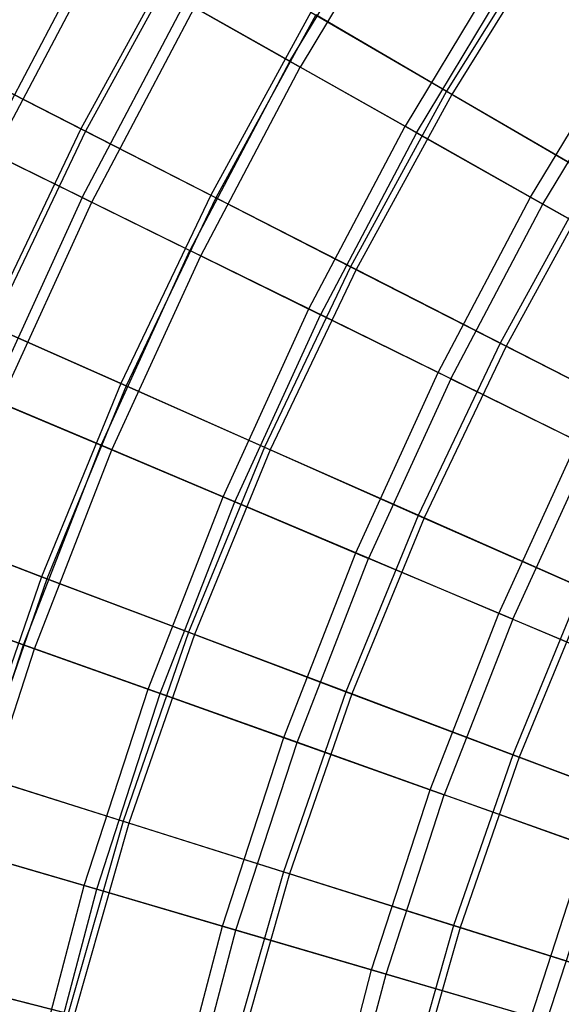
# Model space of a CAD drawing. Extents: x 0.1 to 12.1, y -6 to 6.
# Tile 29 of 256: x 1.5 to 2.2, y 1.2 to 2.4. Entities that reach past the tile are written whole.
import ezdxf

# ---------------------------------------------------------------- set-up
doc = ezdxf.new("R2010")
doc.units = 0
doc.header["$LTSCALE"] = 2.54
doc.layers.get('0').update_dxf_attribs({"linetype": 'CONTINUOUS'})

# ---------------------------------------------------------------- blocks, each defined once
blk = doc.blocks.new('DROPS_COLOR_B-11195_STL')
at = {"color": 0}
for p, q in [((1.8529, 2.3758, 10.6389), (1.9954, 2.6122, 10.6389)), ((1.8529, 2.3758, 10.6389), (1.9954, 2.6122, 10.6389)), ((2.0083, 2.6039, 4.7214), (1.8662, 2.3683, 4.7214)), ((2.0083, 2.6039, 4.7214), (1.8662, 2.3683, 4.7214)), ((1.4604, 2.2615, 10.0567), (1.597, 2.5203, 10.0567)), ((1.4604, 2.2615, 10.0567), (1.597, 2.5203, 10.0567)), ((1.4715, 2.256, 5.3021), (1.6078, 2.5143, 5.3021)), ((1.4715, 2.256, 5.3021), (1.6078, 2.5143, 5.3021)), ((2.1389, 2.5199, 10.9169), (2.0015, 2.292, 10.9169)), ((2.1389, 2.5199, 10.9169), (2.0015, 2.292, 10.9169)), ((2.0161, 2.2837, 4.4442), (2.153, 2.5109, 4.4442)), ((2.0161, 2.2837, 4.4442), (2.153, 2.5109, 4.4442)), ((1.5851, 2.2002, 10.3518), (1.718, 2.4521, 10.3518)), ((1.5851, 2.2002, 10.3518), (1.718, 2.4521, 10.3518)), ((1.8529, 2.3758, 10.6389), (1.718, 2.4521, 10.3518)), ((1.8529, 2.3758, 10.6389), (1.718, 2.4521, 10.3518)), ((1.5975, 2.1941, 5.0076), (1.73, 2.4453, 5.0076)), ((1.5975, 2.1941, 5.0076), (1.73, 2.4453, 5.0076)), ((1.73, 2.4453, 5.0076), (1.8662, 2.3683, 4.7214)), ((1.73, 2.4453, 5.0076), (1.8662, 2.3683, 4.7214)), ((2.1632, 2.2006, 11.1851), (2.2952, 2.4195, 11.1851)), ((2.1632, 2.2006, 11.1851), (2.2952, 2.4195, 11.1851)), ((2.179, 2.1917, 4.177), (2.3104, 2.4097, 4.177)), ((2.179, 2.1917, 4.177), (2.3104, 2.4097, 4.177)), ((1.8529, 2.3758, 10.6389), (1.7241, 2.1318, 10.6389)), ((1.8529, 2.3758, 10.6389), (1.7241, 2.1318, 10.6389)), ((1.8529, 2.3758, 10.6389), (2.0015, 2.292, 10.9169)), ((1.8529, 2.3758, 10.6389), (2.0015, 2.292, 10.9169)), ((1.7379, 2.125, 4.7214), (1.8662, 2.3683, 4.7214)), ((1.7379, 2.125, 4.7214), (1.8662, 2.3683, 4.7214)), ((2.0161, 2.2837, 4.4442), (1.8662, 2.3683, 4.7214)), ((2.0161, 2.2837, 4.4442), (1.8662, 2.3683, 4.7214)), ((1.8772, 2.0565, 10.9169), (2.0015, 2.292, 10.9169)), ((1.8772, 2.0565, 10.9169), (2.0015, 2.292, 10.9169)), ((2.1632, 2.2006, 11.1851), (2.0015, 2.292, 10.9169)), ((2.1632, 2.2006, 11.1851), (2.0015, 2.292, 10.9169)), ((2.0161, 2.2837, 4.4442), (1.8923, 2.0491, 4.4442)), ((2.0161, 2.2837, 4.4442), (1.8923, 2.0491, 4.4442)), ((2.0161, 2.2837, 4.4442), (2.179, 2.1917, 4.177)), ((2.0161, 2.2837, 4.4442), (2.179, 2.1917, 4.177)), ((1.5851, 2.2002, 10.3518), (1.4604, 2.2615, 10.0567)), ((1.5851, 2.2002, 10.3518), (1.4604, 2.2615, 10.0567)), ((1.4715, 2.256, 5.3021), (1.5975, 2.1941, 5.0076)), ((1.4715, 2.256, 5.3021), (1.5975, 2.1941, 5.0076)), ((1.5851, 2.2002, 10.3518), (1.4668, 1.9411, 10.3518)), ((1.5851, 2.2002, 10.3518), (1.4668, 1.9411, 10.3518)), ((1.5851, 2.2002, 10.3518), (1.7241, 2.1318, 10.6389)), ((1.5851, 2.2002, 10.3518), (1.7241, 2.1318, 10.6389)), ((2.0439, 1.9746, 11.1851), (2.1632, 2.2006, 11.1851)), ((2.0439, 1.9746, 11.1851), (2.1632, 2.2006, 11.1851)), ((2.3376, 2.1022, 11.4426), (2.1632, 2.2006, 11.1851)), ((2.3376, 2.1022, 11.4426), (2.1632, 2.2006, 11.1851)), ((1.4795, 1.9357, 5.0076), (1.5975, 2.1941, 5.0076)), ((1.4795, 1.9357, 5.0076), (1.5975, 2.1941, 5.0076)), ((1.5975, 2.1941, 5.0076), (1.7379, 2.125, 4.7214)), ((1.5975, 2.1941, 5.0076), (1.7379, 2.125, 4.7214)), ((2.0602, 1.9666, 4.177), (2.179, 2.1917, 4.177)), ((2.0602, 1.9666, 4.177), (2.179, 2.1917, 4.177)), ((2.179, 2.1917, 4.177), (2.3545, 2.0926, 3.9205)), ((2.179, 2.1917, 4.177), (2.3545, 2.0926, 3.9205)), ((1.6095, 1.8808, 10.6389), (1.7241, 2.1318, 10.6389)), ((1.6095, 1.8808, 10.6389), (1.7241, 2.1318, 10.6389)), ((1.6236, 1.8748, 4.7214), (1.7379, 2.125, 4.7214)), ((1.6236, 1.8748, 4.7214), (1.7379, 2.125, 4.7214)), ((1.8772, 2.0565, 10.9169), (1.7241, 2.1318, 10.6389)), ((1.8772, 2.0565, 10.9169), (1.7241, 2.1318, 10.6389)), ((1.7379, 2.125, 4.7214), (1.8923, 2.0491, 4.4442)), ((1.7379, 2.125, 4.7214), (1.8923, 2.0491, 4.4442)), ((1.7667, 1.8144, 10.9169), (1.8772, 2.0565, 10.9169)), ((1.7667, 1.8144, 10.9169), (1.8772, 2.0565, 10.9169)), ((2.0439, 1.9746, 11.1851), (1.8772, 2.0565, 10.9169)), ((2.0439, 1.9746, 11.1851), (1.8772, 2.0565, 10.9169)), ((1.7821, 1.8079, 4.4442), (1.8923, 2.0491, 4.4442)), ((1.7821, 1.8079, 4.4442), (1.8923, 2.0491, 4.4442)), ((2.0602, 1.9666, 4.177), (1.8923, 2.0491, 4.4442)), ((2.0602, 1.9666, 4.177), (1.8923, 2.0491, 4.4442)), ((1.9377, 1.7421, 11.1851), (2.0439, 1.9746, 11.1851)), ((1.9377, 1.7421, 11.1851), (2.0439, 1.9746, 11.1851)), ((2.2236, 1.8862, 11.4426), (2.0439, 1.9746, 11.1851)), ((2.2236, 1.8862, 11.4426), (2.0439, 1.9746, 11.1851)), ((2.0602, 1.9666, 4.177), (1.9544, 1.735, 4.177)), ((2.0602, 1.9666, 4.177), (1.9544, 1.735, 4.177)), ((2.0602, 1.9666, 4.177), (2.2411, 1.8776, 3.9205)), ((2.0602, 1.9666, 4.177), (2.2411, 1.8776, 3.9205)), ((1.6095, 1.8808, 10.6389), (1.4668, 1.9411, 10.3518)), ((1.6095, 1.8808, 10.6389), (1.4668, 1.9411, 10.3518)), ((1.4795, 1.9357, 5.0076), (1.6236, 1.8748, 4.7214)), ((1.4795, 1.9357, 5.0076), (1.6236, 1.8748, 4.7214)), ((1.5094, 1.6237, 10.6389), (1.6095, 1.8808, 10.6389)), ((1.5094, 1.6237, 10.6389), (1.6095, 1.8808, 10.6389)), ((1.7667, 1.8144, 10.9169), (1.6095, 1.8808, 10.6389)), ((1.7667, 1.8144, 10.9169), (1.6095, 1.8808, 10.6389)), ((2.1222, 1.6641, 11.4426), (2.2236, 1.8862, 11.4426)), ((2.1222, 1.6641, 11.4426), (2.2236, 1.8862, 11.4426)), ((1.5238, 1.6185, 4.7214), (1.6236, 1.8748, 4.7214)), ((1.5238, 1.6185, 4.7214), (1.6236, 1.8748, 4.7214)), ((1.6236, 1.8748, 4.7214), (1.7821, 1.8079, 4.4442)), ((1.6236, 1.8748, 4.7214), (1.7821, 1.8079, 4.4442)), ((2.1401, 1.6566, 3.9205), (2.2411, 1.8776, 3.9205)), ((2.1401, 1.6566, 3.9205), (2.2411, 1.8776, 3.9205)), ((1.6701, 1.5663, 10.9169), (1.7667, 1.8144, 10.9169)), ((1.6701, 1.5663, 10.9169), (1.7667, 1.8144, 10.9169)), ((1.6859, 1.5607, 4.4442), (1.7821, 1.8079, 4.4442)), ((1.6859, 1.5607, 4.4442), (1.7821, 1.8079, 4.4442)), ((1.9377, 1.7421, 11.1851), (1.7667, 1.8144, 10.9169)), ((1.9377, 1.7421, 11.1851), (1.7667, 1.8144, 10.9169)), ((1.7821, 1.8079, 4.4442), (1.9544, 1.735, 4.177)), ((1.7821, 1.8079, 4.4442), (1.9544, 1.735, 4.177)), ((1.845, 1.5039, 11.1851), (1.9377, 1.7421, 11.1851)), ((1.845, 1.5039, 11.1851), (1.9377, 1.7421, 11.1851)), ((2.1222, 1.6641, 11.4426), (1.9377, 1.7421, 11.1851)), ((2.1222, 1.6641, 11.4426), (1.9377, 1.7421, 11.1851)), ((1.8621, 1.4978, 4.177), (1.9544, 1.735, 4.177)), ((1.8621, 1.4978, 4.177), (1.9544, 1.735, 4.177)), ((2.1401, 1.6566, 3.9205), (1.9544, 1.735, 4.177)), ((2.1401, 1.6566, 3.9205), (1.9544, 1.735, 4.177)), ((1.5094, 1.6237, 10.6389), (1.3634, 1.6757, 10.3518)), ((1.5094, 1.6237, 10.6389), (1.3634, 1.6757, 10.3518)), ((1.3765, 1.6711, 5.0076), (1.5238, 1.6185, 4.7214)), ((1.3765, 1.6711, 5.0076), (1.5238, 1.6185, 4.7214)), ((2.0336, 1.4366, 11.4426), (2.1222, 1.6641, 11.4426)), ((2.0336, 1.4366, 11.4426), (2.1222, 1.6641, 11.4426)), ((2.3195, 1.5808, 11.6886), (2.1222, 1.6641, 11.4426)), ((2.3195, 1.5808, 11.6886), (2.1222, 1.6641, 11.4426)), ((2.1401, 1.6566, 3.9205), (2.0519, 1.4301, 3.9205)), ((2.1401, 1.6566, 3.9205), (2.0519, 1.4301, 3.9205)), ((2.1401, 1.6566, 3.9205), (2.3386, 1.5727, 3.6756)), ((2.1401, 1.6566, 3.9205), (2.3386, 1.5727, 3.6756)), ((1.4241, 1.3612, 10.6389), (1.5094, 1.6237, 10.6389)), ((1.4241, 1.3612, 10.6389), (1.5094, 1.6237, 10.6389)), ((1.4388, 1.3569, 4.7214), (1.5238, 1.6185, 4.7214)), ((1.4388, 1.3569, 4.7214), (1.5238, 1.6185, 4.7214)), ((1.6701, 1.5663, 10.9169), (1.5094, 1.6237, 10.6389)), ((1.6701, 1.5663, 10.9169), (1.5094, 1.6237, 10.6389)), ((1.5238, 1.6185, 4.7214), (1.6859, 1.5607, 4.4442)), ((1.5238, 1.6185, 4.7214), (1.6859, 1.5607, 4.4442)), ((1.5878, 1.3131, 10.9169), (1.6701, 1.5663, 10.9169)), ((1.5878, 1.3131, 10.9169), (1.6701, 1.5663, 10.9169)), ((1.845, 1.5039, 11.1851), (1.6701, 1.5663, 10.9169)), ((1.845, 1.5039, 11.1851), (1.6701, 1.5663, 10.9169)), ((1.6039, 1.3084, 4.4442), (1.6859, 1.5607, 4.4442)), ((1.6039, 1.3084, 4.4442), (1.6859, 1.5607, 4.4442)), ((1.6859, 1.5607, 4.4442), (1.8621, 1.4978, 4.177)), ((1.6859, 1.5607, 4.4442), (1.8621, 1.4978, 4.177)), ((1.766, 1.2608, 11.1851), (1.845, 1.5039, 11.1851)), ((1.766, 1.2608, 11.1851), (1.845, 1.5039, 11.1851)), ((1.7834, 1.2557, 4.177), (1.8621, 1.4978, 4.177)), ((1.7834, 1.2557, 4.177), (1.8621, 1.4978, 4.177)), ((2.0336, 1.4366, 11.4426), (1.845, 1.5039, 11.1851)), ((2.0336, 1.4366, 11.4426), (1.845, 1.5039, 11.1851)), ((1.8621, 1.4978, 4.177), (2.0519, 1.4301, 3.9205)), ((1.8621, 1.4978, 4.177), (2.0519, 1.4301, 3.9205)), ((1.9582, 1.2044, 11.4426), (2.0336, 1.4366, 11.4426)), ((1.9582, 1.2044, 11.4426), (2.0336, 1.4366, 11.4426)), ((2.2353, 1.3646, 11.6886), (2.0336, 1.4366, 11.4426)), ((2.2353, 1.3646, 11.6886), (2.0336, 1.4366, 11.4426)), ((1.9768, 1.1989, 3.9205), (2.0519, 1.4301, 3.9205)), ((1.9768, 1.1989, 3.9205), (2.0519, 1.4301, 3.9205)), ((2.2548, 1.3577, 3.6756), (2.0519, 1.4301, 3.9205)), ((2.2548, 1.3577, 3.6756), (2.0519, 1.4301, 3.9205)), ((1.5878, 1.3131, 10.9169), (1.4241, 1.3612, 10.6389)), ((1.5878, 1.3131, 10.9169), (1.4241, 1.3612, 10.6389)), ((2.1637, 1.1441, 11.6886), (2.2353, 1.3646, 11.6886)), ((2.1637, 1.1441, 11.6886), (2.2353, 1.3646, 11.6886)), ((1.4388, 1.3569, 4.7214), (1.6039, 1.3084, 4.4442)), ((1.4388, 1.3569, 4.7214), (1.6039, 1.3084, 4.4442)), ((2.2548, 1.3577, 3.6756), (2.1835, 1.1382, 3.6756)), ((2.2548, 1.3577, 3.6756), (2.1835, 1.1382, 3.6756)), ((1.5202, 1.0557, 10.9169), (1.5878, 1.3131, 10.9169)), ((1.5202, 1.0557, 10.9169), (1.5878, 1.3131, 10.9169)), ((1.5365, 1.0519, 4.4442), (1.6039, 1.3084, 4.4442)), ((1.5365, 1.0519, 4.4442), (1.6039, 1.3084, 4.4442)), ((1.766, 1.2608, 11.1851), (1.5878, 1.3131, 10.9169)), ((1.766, 1.2608, 11.1851), (1.5878, 1.3131, 10.9169)), ((1.6039, 1.3084, 4.4442), (1.7834, 1.2557, 4.177)), ((1.6039, 1.3084, 4.4442), (1.7834, 1.2557, 4.177)), ((1.701, 1.0136, 11.1851), (1.766, 1.2608, 11.1851)), ((1.701, 1.0136, 11.1851), (1.766, 1.2608, 11.1851)), ((1.9582, 1.2044, 11.4426), (1.766, 1.2608, 11.1851)), ((1.9582, 1.2044, 11.4426), (1.766, 1.2608, 11.1851)), ((1.7187, 1.0095, 4.177), (1.7834, 1.2557, 4.177)), ((1.7187, 1.0095, 4.177), (1.7834, 1.2557, 4.177)), ((1.7834, 1.2557, 4.177), (1.9768, 1.1989, 3.9205)), ((1.7834, 1.2557, 4.177), (1.9768, 1.1989, 3.9205)), ((1.8961, 0.9683, 11.4426), (1.9582, 1.2044, 11.4426)), ((1.8961, 0.9683, 11.4426), (1.9582, 1.2044, 11.4426)), ((1.915, 0.9639, 3.9205), (1.9768, 1.1989, 3.9205)), ((1.915, 0.9639, 3.9205), (1.9768, 1.1989, 3.9205)), ((2.1637, 1.1441, 11.6886), (1.9582, 1.2044, 11.4426)), ((2.1637, 1.1441, 11.6886), (1.9582, 1.2044, 11.4426)), ((1.9768, 1.1989, 3.9205), (2.1835, 1.1382, 3.6756)), ((1.9768, 1.1989, 3.9205), (2.1835, 1.1382, 3.6756))]:
    blk.add_line(p, q, dxfattribs=at)
blk = doc.blocks.new('GROUP_1')
at = {"color": 0}
for p, q in [((2.131, 8.5534, 9.8075), (1.9949, 8.3345, 9.8075)), ((2.131, 8.5534, 9.8075), (1.9949, 8.3345, 9.8075)), ((2.1375, 8.5491, 2.183), (2.0017, 8.3305, 2.183)), ((2.1375, 8.5491, 2.183), (2.0017, 8.3305, 2.183)), ((1.6576, 8.5313, 9.2746), (1.5235, 8.286, 9.2746)), ((1.6576, 8.5313, 9.2746), (1.5235, 8.286, 9.2746)), ((1.6635, 8.5279, 2.715), (1.5296, 8.283, 2.715)), ((1.6635, 8.5279, 2.715), (1.5296, 8.283, 2.715)), ((1.8199, 8.4366, 9.5464), (1.6908, 8.2005, 9.5464)), ((1.8199, 8.4366, 9.5464), (1.6908, 8.2005, 9.5464)), ((1.8263, 8.4329, 2.4436), (1.6973, 8.1972, 2.4436)), ((1.8263, 8.4329, 2.4436), (1.6973, 8.1972, 2.4436)), ((1.8199, 8.4366, 9.5464), (1.9949, 8.3345, 9.8075)), ((1.8199, 8.4366, 9.5464), (1.9949, 8.3345, 9.8075)), ((2.0017, 8.3305, 2.183), (1.8263, 8.4329, 2.4436)), ((2.0017, 8.3305, 2.183), (1.8263, 8.4329, 2.4436)), ((1.3698, 8.3646, 8.9929), (1.5235, 8.286, 9.2746)), ((1.3698, 8.3646, 8.9929), (1.5235, 8.286, 9.2746)), ((1.5296, 8.283, 2.715), (1.3753, 8.3618, 2.9964)), ((1.5296, 8.283, 2.715), (1.3753, 8.3618, 2.9964)), ((1.9949, 8.3345, 9.8075), (1.8712, 8.1083, 9.8075)), ((1.9949, 8.3345, 9.8075), (1.8712, 8.1083, 9.8075)), ((2.0017, 8.3305, 2.183), (1.8782, 8.1047, 2.183)), ((2.0017, 8.3305, 2.183), (1.8782, 8.1047, 2.183)), ((1.9949, 8.3345, 9.8075), (2.182, 8.2253, 10.057)), ((1.9949, 8.3345, 9.8075), (2.182, 8.2253, 10.057)), ((2.1892, 8.2211, 1.9339), (2.0017, 8.3305, 2.183)), ((2.1892, 8.2211, 1.9339), (2.0017, 8.3305, 2.183)), ((1.5235, 8.286, 9.2746), (1.4033, 8.0337, 9.2746)), ((1.5235, 8.286, 9.2746), (1.4033, 8.0337, 9.2746)), ((1.5296, 8.283, 2.715), (1.4094, 8.031, 2.715)), ((1.5296, 8.283, 2.715), (1.4094, 8.031, 2.715)), ((1.5235, 8.286, 9.2746), (1.6908, 8.2005, 9.5464)), ((1.5235, 8.286, 9.2746), (1.6908, 8.2005, 9.5464)), ((1.6973, 8.1972, 2.4436), (1.5296, 8.283, 2.715)), ((1.6973, 8.1972, 2.4436), (1.5296, 8.283, 2.715)), ((2.182, 8.2253, 10.057), (2.0641, 8.0097, 10.057)), ((2.182, 8.2253, 10.057), (2.0641, 8.0097, 10.057)), ((2.1892, 8.2211, 1.9339), (2.0715, 8.0058, 1.9339)), ((2.1892, 8.2211, 1.9339), (2.0715, 8.0058, 1.9339)), ((1.6908, 8.2005, 9.5464), (1.5751, 7.9576, 9.5464)), ((1.6908, 8.2005, 9.5464), (1.5751, 7.9576, 9.5464)), ((1.6908, 8.2005, 9.5464), (1.8712, 8.1083, 9.8075)), ((1.6908, 8.2005, 9.5464), (1.8712, 8.1083, 9.8075)), ((1.6973, 8.1972, 2.4436), (1.5817, 7.9546, 2.4436)), ((1.6973, 8.1972, 2.4436), (1.5817, 7.9546, 2.4436)), ((1.8782, 8.1047, 2.183), (1.6973, 8.1972, 2.4436)), ((1.8782, 8.1047, 2.183), (1.6973, 8.1972, 2.4436)), ((1.8712, 8.1083, 9.8075), (1.7603, 7.8756, 9.8075)), ((1.8712, 8.1083, 9.8075), (1.7603, 7.8756, 9.8075)), ((1.8782, 8.1047, 2.183), (1.7674, 7.8724, 2.183)), ((1.8782, 8.1047, 2.183), (1.7674, 7.8724, 2.183)), ((1.8712, 8.1083, 9.8075), (2.0641, 8.0097, 10.057)), ((1.8712, 8.1083, 9.8075), (2.0641, 8.0097, 10.057)), ((2.0715, 8.0058, 1.9339), (1.8782, 8.1047, 2.183)), ((2.0715, 8.0058, 1.9339), (1.8782, 8.1047, 2.183)), ((1.4033, 8.0337, 9.2746), (1.5751, 7.9576, 9.5464)), ((1.4033, 8.0337, 9.2746), (1.5751, 7.9576, 9.5464)), ((1.5817, 7.9546, 2.4436), (1.4094, 8.031, 2.715)), ((1.5817, 7.9546, 2.4436), (1.4094, 8.031, 2.715)), ((2.0641, 8.0097, 10.057), (1.9583, 7.7878, 10.057)), ((2.0641, 8.0097, 10.057), (1.9583, 7.7878, 10.057)), ((2.0641, 8.0097, 10.057), (2.2689, 7.9049, 10.2942)), ((2.0641, 8.0097, 10.057), (2.2689, 7.9049, 10.2942)), ((2.0715, 8.0058, 1.9339), (1.966, 7.7844, 1.9339)), ((2.0715, 8.0058, 1.9339), (1.966, 7.7844, 1.9339)), ((2.2768, 7.9009, 1.6972), (2.0715, 8.0058, 1.9339)), ((2.2768, 7.9009, 1.6972), (2.0715, 8.0058, 1.9339)), ((1.5751, 7.9576, 9.5464), (1.4729, 7.7087, 9.5464)), ((1.5751, 7.9576, 9.5464), (1.4729, 7.7087, 9.5464)), ((1.5817, 7.9546, 2.4436), (1.4798, 7.7061, 2.4436)), ((1.5817, 7.9546, 2.4436), (1.4798, 7.7061, 2.4436)), ((1.5751, 7.9576, 9.5464), (1.7603, 7.8756, 9.8075)), ((1.5751, 7.9576, 9.5464), (1.7603, 7.8756, 9.8075)), ((1.7674, 7.8724, 2.183), (1.5817, 7.9546, 2.4436)), ((1.7674, 7.8724, 2.183), (1.5817, 7.9546, 2.4436)), ((1.7603, 7.8756, 9.8075), (1.6624, 7.637, 9.8075)), ((1.7603, 7.8756, 9.8075), (1.6624, 7.637, 9.8075)), ((1.7674, 7.8724, 2.183), (1.6698, 7.6343, 2.183)), ((1.7674, 7.8724, 2.183), (1.6698, 7.6343, 2.183)), ((1.7603, 7.8756, 9.8075), (1.9583, 7.7878, 10.057)), ((1.7603, 7.8756, 9.8075), (1.9583, 7.7878, 10.057)), ((1.966, 7.7844, 1.9339), (1.7674, 7.8724, 2.183)), ((1.966, 7.7844, 1.9339), (1.7674, 7.8724, 2.183)), ((1.9583, 7.7878, 10.057), (1.8651, 7.5604, 10.057)), ((1.9583, 7.7878, 10.057), (1.8651, 7.5604, 10.057)), ((1.966, 7.7844, 1.9339), (1.8729, 7.5575, 1.9339)), ((1.966, 7.7844, 1.9339), (1.8729, 7.5575, 1.9339)), ((1.9583, 7.7878, 10.057), (2.1687, 7.6946, 10.2942)), ((1.9583, 7.7878, 10.057), (2.1687, 7.6946, 10.2942)), ((2.1768, 7.691, 1.6972), (1.966, 7.7844, 1.9339)), ((2.1768, 7.691, 1.6972), (1.966, 7.7844, 1.9339)), ((1.2972, 7.7751, 9.2746), (1.4729, 7.7087, 9.5464)), ((1.2972, 7.7751, 9.2746), (1.4729, 7.7087, 9.5464)), ((1.4798, 7.7061, 2.4436), (1.3035, 7.7727, 2.715)), ((1.4798, 7.7061, 2.4436), (1.3035, 7.7727, 2.715)), ((1.4729, 7.7087, 9.5464), (1.3848, 7.4544, 9.5464)), ((1.4729, 7.7087, 9.5464), (1.3848, 7.4544, 9.5464)), ((1.4798, 7.7061, 2.4436), (1.3918, 7.4522, 2.4436)), ((1.4798, 7.7061, 2.4436), (1.3918, 7.4522, 2.4436)), ((1.4729, 7.7087, 9.5464), (1.6624, 7.637, 9.8075)), ((1.4729, 7.7087, 9.5464), (1.6624, 7.637, 9.8075)), ((1.6698, 7.6343, 2.183), (1.4798, 7.7061, 2.4436)), ((1.6698, 7.6343, 2.183), (1.4798, 7.7061, 2.4436)), ((2.1687, 7.6946, 10.2942), (2.0803, 7.4791, 10.2942)), ((2.1687, 7.6946, 10.2942), (2.0803, 7.4791, 10.2942)), ((2.1768, 7.691, 1.6972), (2.0885, 7.4759, 1.6972)), ((2.1768, 7.691, 1.6972), (2.0885, 7.4759, 1.6972)), ((1.6624, 7.637, 9.8075), (1.578, 7.3934, 9.8075)), ((1.6624, 7.637, 9.8075), (1.578, 7.3934, 9.8075)), ((1.6698, 7.6343, 2.183), (1.5855, 7.3911, 2.183)), ((1.6698, 7.6343, 2.183), (1.5855, 7.3911, 2.183)), ((1.6624, 7.637, 9.8075), (1.8651, 7.5604, 10.057)), ((1.6624, 7.637, 9.8075), (1.8651, 7.5604, 10.057)), ((1.8729, 7.5575, 1.9339), (1.6698, 7.6343, 2.183)), ((1.8729, 7.5575, 1.9339), (1.6698, 7.6343, 2.183)), ((1.8651, 7.5604, 10.057), (1.7846, 7.3282, 10.057)), ((1.8651, 7.5604, 10.057), (1.7846, 7.3282, 10.057)), ((1.8729, 7.5575, 1.9339), (1.7926, 7.3257, 1.9339)), ((1.8729, 7.5575, 1.9339), (1.7926, 7.3257, 1.9339)), ((1.8651, 7.5604, 10.057), (2.0803, 7.4791, 10.2942)), ((1.8651, 7.5604, 10.057), (2.0803, 7.4791, 10.2942)), ((2.0885, 7.4759, 1.6972), (1.8729, 7.5575, 1.9339)), ((2.0885, 7.4759, 1.6972), (1.8729, 7.5575, 1.9339)), ((2.0803, 7.4791, 10.2942), (2.004, 7.259, 10.2942)), ((2.0803, 7.4791, 10.2942), (2.004, 7.259, 10.2942)), ((2.0803, 7.4791, 10.2942), (2.3073, 7.3932, 10.5184)), ((2.0803, 7.4791, 10.2942), (2.3073, 7.3932, 10.5184)), ((2.0885, 7.4759, 1.6972), (2.0124, 7.2563, 1.6972)), ((2.0885, 7.4759, 1.6972), (2.0124, 7.2563, 1.6972)), ((2.3161, 7.3899, 1.4735), (2.0885, 7.4759, 1.6972)), ((2.3161, 7.3899, 1.4735), (2.0885, 7.4759, 1.6972)), ((1.3848, 7.4544, 9.5464), (1.578, 7.3934, 9.8075)), ((1.3848, 7.4544, 9.5464), (1.578, 7.3934, 9.8075)), ((1.5855, 7.3911, 2.183), (1.3918, 7.4522, 2.4436)), ((1.5855, 7.3911, 2.183), (1.3918, 7.4522, 2.4436)), ((1.578, 7.3934, 9.8075), (1.5073, 7.1455, 9.8075)), ((1.578, 7.3934, 9.8075), (1.5073, 7.1455, 9.8075)), ((1.5855, 7.3911, 2.183), (1.5149, 7.1436, 2.183)), ((1.5855, 7.3911, 2.183), (1.5149, 7.1436, 2.183)), ((1.578, 7.3934, 9.8075), (1.7846, 7.3282, 10.057)), ((1.578, 7.3934, 9.8075), (1.7846, 7.3282, 10.057)), ((1.7926, 7.3257, 1.9339), (1.5855, 7.3911, 2.183)), ((1.7926, 7.3257, 1.9339), (1.5855, 7.3911, 2.183)), ((1.7846, 7.3282, 10.057), (1.7172, 7.0919, 10.057)), ((1.7846, 7.3282, 10.057), (1.7172, 7.0919, 10.057)), ((1.7926, 7.3257, 1.9339), (1.7253, 7.0898, 1.9339)), ((1.7926, 7.3257, 1.9339), (1.7253, 7.0898, 1.9339)), ((1.7846, 7.3282, 10.057), (2.004, 7.259, 10.2942)), ((1.7846, 7.3282, 10.057), (2.004, 7.259, 10.2942)), ((2.0124, 7.2563, 1.6972), (1.7926, 7.3257, 1.9339)), ((2.0124, 7.2563, 1.6972), (1.7926, 7.3257, 1.9339)), ((2.004, 7.259, 10.2942), (1.94, 7.0349, 10.2942)), ((2.004, 7.259, 10.2942), (1.94, 7.0349, 10.2942)), ((2.0124, 7.2563, 1.6972), (1.9486, 7.0327, 1.6972)), ((2.0124, 7.2563, 1.6972), (1.9486, 7.0327, 1.6972)), ((2.004, 7.259, 10.2942), (2.2355, 7.1859, 10.5184)), ((2.004, 7.259, 10.2942), (2.2355, 7.1859, 10.5184)), ((2.2444, 7.1831, 1.4735), (2.0124, 7.2563, 1.6972)), ((2.2444, 7.1831, 1.4735), (2.0124, 7.2563, 1.6972)), ((1.311, 7.1957, 9.5464), (1.5073, 7.1455, 9.8075)), ((1.311, 7.1957, 9.5464), (1.5073, 7.1455, 9.8075)), ((1.5149, 7.1436, 2.183), (1.3181, 7.1939, 2.4436)), ((1.5149, 7.1436, 2.183), (1.3181, 7.1939, 2.4436))]:
    blk.add_line(p, q, dxfattribs=at)
blk.add_blockref('DROPS_COLOR_B-11195_STL', (-0.06, 5.9973, -1.7), dxfattribs=at)

msp = doc.modelspace()

# ---------------------------------------------------------------- block references
at = {"color": 0}
msp.add_blockref('GROUP_1', (0.06, -5.9973, 1.7), dxfattribs=at)

doc.saveas('drawing.dxf')
